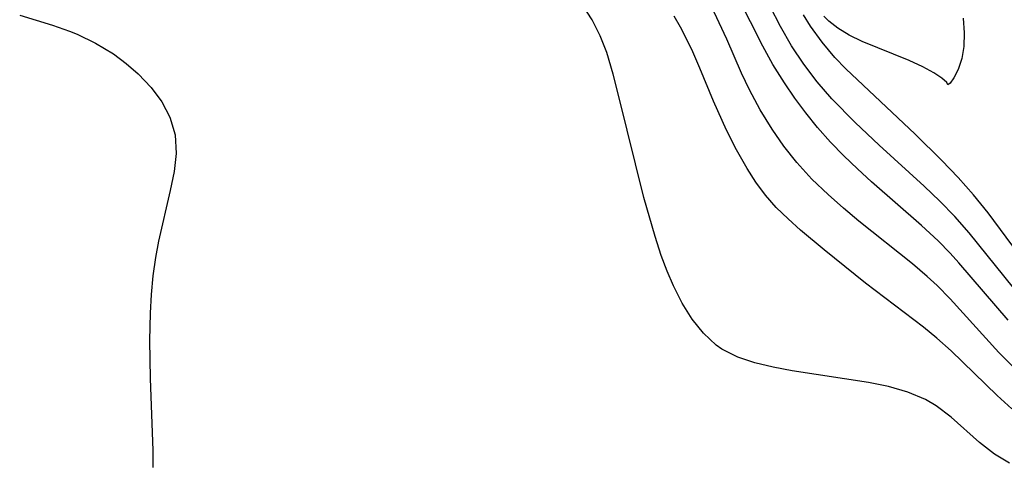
# Model space of a CAD drawing. Header units: metres. Extents: x 1073367 to 1082519, y 1569854 to 1574957.
# Tile 38 of 256: x 1073773 to 1073853, y 1573047 to 1573083. Entities that reach past the tile are written whole.
import ezdxf

# ---------------------------------------------------------------- set-up
doc = ezdxf.new("R2010")
doc.units = ezdxf.units.M
doc.layers.add('CGG_CurvaNivelLidar_v1', color=253, linetype='Continuous', lineweight=30)

msp = doc.modelspace()

# ---------------------------------------------------------------- linework, layer by layer
at = {"layer": 'CGG_CurvaNivelLidar_v1'}
for p, q in [((1073833.4926, 1573080.5503, 62.5), (1073830.7871, 1573085.9236, 62.5)), ((1073819.6758, 1573082.6667, 64), (1073818.8043, 1573083.9907, 64)), ((1073834.9231, 1573082.139, 62), (1073834.095, 1573083.7489, 62)), ((1073773.2557, 1573083.0478, 64), (1073775.9138, 1573082.2453, 64)), ((1073826.8178, 1573082.0775, 63.5), (1073826.2992, 1573082.9765, 63.5)), ((1073830.5744, 1573081.1034, 63), (1073829.553, 1573083.3085, 63)), ((1073837.371, 1573082.1625, 61.5), (1073836.8091, 1573083.0787, 61.5)), ((1073838.8387, 1573082.5795, 61), (1073838.4425, 1573082.9779, 61)), ((1073775.9138, 1573082.2453, 64), (1073777.3, 1573081.7699, 64)), ((1073820.3165, 1573081.3825, 64), (1073819.6758, 1573082.6667, 64)), ((1073835.8259, 1573080.5736, 62), (1073834.9231, 1573082.139, 62)), ((1073838.301, 1573080.8557, 61.5), (1073837.371, 1573082.1625, 61.5)), ((1073839.5913, 1573081.9951, 61), (1073838.8387, 1573082.5795, 61)), ((1073849.7354, 1573082.8073, 61), (1073849.8331, 1573081.6353, 61)), ((1073777.3, 1573081.7699, 64), (1073777.9061, 1573081.5276, 64)), ((1073777.9061, 1573081.5276, 64), (1073779.414, 1573080.7953, 64)), ((1073820.8436, 1573080.0194, 64), (1073820.3165, 1573081.3825, 64)), ((1073827.3357, 1573081.0946, 63.5), (1073826.8178, 1573082.0775, 63.5)), ((1073840.5106, 1573081.4447, 61), (1073839.5913, 1573081.9951, 61)), ((1073841.5486, 1573080.9339, 61), (1073840.5106, 1573081.4447, 61)), ((1073849.8331, 1573081.6353, 61), (1073849.8037, 1573080.5303, 61)), ((1073779.414, 1573080.7953, 64), (1073780.8501, 1573079.9167, 64)), ((1073827.8194, 1573080.0922, 63.5), (1073827.3357, 1573081.0946, 63.5)), ((1073831.7784, 1573078.3537, 63), (1073830.5744, 1573081.1034, 63)), ((1073834.3201, 1573079.0683, 62.5), (1073833.4926, 1573080.5503, 62.5)), ((1073836.8228, 1573079.0761, 62), (1073835.8259, 1573080.5736, 62)), ((1073839.3332, 1573079.6297, 61.5), (1073838.301, 1573080.8557, 61.5)), ((1073845.3655, 1573079.3811, 61), (1073841.5486, 1573080.9339, 61)), ((1073780.8501, 1573079.9167, 64), (1073781.9, 1573079.1454, 64)), ((1073821.3707, 1573078.2765, 64), (1073820.8436, 1573080.0194, 64)), ((1073828.4014, 1573078.7688, 63.5), (1073827.8194, 1573080.0922, 63.5)), ((1073849.8037, 1573080.5303, 61), (1073849.6417, 1573079.5367, 61)), ((1073781.9, 1573079.1454, 64), (1073782.8715, 1573078.3033, 64)), ((1073835.2488, 1573077.5726, 62.5), (1073834.3201, 1573079.0683, 62.5)), ((1073837.9119, 1573077.6456, 62), (1073836.8228, 1573079.0761, 62)), ((1073840.2264, 1573078.7059, 61.5), (1073839.3332, 1573079.6297, 61.5)), ((1073846.4674, 1573078.8735, 61), (1073845.3655, 1573079.3811, 61)), ((1073849.6417, 1573079.5367, 61), (1073849.3431, 1573078.6435, 61)), ((1073782.8715, 1573078.3033, 64), (1073783.9063, 1573077.2052, 64)), ((1073821.8324, 1573076.4741, 64), (1073821.3707, 1573078.2765, 64)), ((1073829.5014, 1573076.0933, 63.5), (1073828.4014, 1573078.7688, 63.5)), ((1073832.4191, 1573077.0015, 63), (1073831.7784, 1573078.3537, 63)), ((1073845.8529, 1573073.3963, 61.5), (1073840.2264, 1573078.7059, 61.5)), ((1073847.3531, 1573078.3815, 61), (1073846.4674, 1573078.8735, 61)), ((1073848.0139, 1573077.9409, 61), (1073847.3531, 1573078.3815, 61)), ((1073849.3431, 1573078.6435, 61), (1073848.9951, 1573077.965, 61)), ((1073836.0947, 1573076.3312, 62.5), (1073835.2488, 1573077.5726, 62.5)), ((1073839.0866, 1573076.2856, 62), (1073837.9119, 1573077.6456, 62)), ((1073848.4119, 1573077.6055, 61), (1073848.0139, 1573077.9409, 61)), ((1073848.5, 1573077.4185, 61), (1073848.4119, 1573077.6055, 61)), ((1073848.6874, 1573077.5416, 61), (1073848.5, 1573077.4185, 61)), ((1073848.9951, 1573077.965, 61), (1073848.6874, 1573077.5416, 61)), ((1073783.9063, 1573077.2052, 64), (1073784.7719, 1573076.0246, 64)), ((1073833.2885, 1573075.3863, 63), (1073832.4191, 1573077.0015, 63)), ((1073784.7719, 1573076.0246, 64), (1073785.432, 1573074.7732, 64)), ((1073823.845, 1573068.2658, 64), (1073821.8324, 1573076.4741, 64)), ((1073830.5459, 1573073.7459, 63.5), (1073829.5014, 1573076.0933, 63.5)), ((1073836.9869, 1573075.1248, 62.5), (1073836.0947, 1573076.3312, 62.5)), ((1073840.9784, 1573074.356, 62), (1073839.0866, 1573076.2856, 62)), ((1073834.2453, 1573073.8247, 63), (1073833.2885, 1573075.3863, 63)), ((1073837.9265, 1573073.9575, 62.5), (1073836.9869, 1573075.1248, 62.5)), ((1073785.432, 1573074.7732, 64), (1073785.8558, 1573073.3536, 64)), ((1073842.9177, 1573072.5181, 62), (1073840.9784, 1573074.356, 62)), ((1073831.3556, 1573072.1499, 63.5), (1073830.5459, 1573073.7459, 63.5)), ((1073835.2029, 1573072.4341, 63), (1073834.2453, 1573073.8247, 63)), ((1073838.9953, 1573072.7533, 62.5), (1073837.9265, 1573073.9575, 62.5)), ((1073848.0224, 1573071.2749, 61.5), (1073845.8529, 1573073.3963, 61.5)), ((1073785.8558, 1573073.3536, 64), (1073785.9389, 1573071.8381, 64)), ((1073840.0681, 1573071.6533, 62.5), (1073838.9953, 1573072.7533, 62.5)), ((1073785.9389, 1573071.8381, 64), (1073785.7757, 1573070.3695, 64)), ((1073832.2308, 1573070.6105, 63.5), (1073831.3556, 1573072.1499, 63.5)), ((1073836.2441, 1573071.1096, 63), (1073835.2029, 1573072.4341, 63)), ((1073846.5836, 1573069.1861, 62), (1073842.9177, 1573072.5181, 62)), ((1073837.4744, 1573069.7696, 63), (1073836.2441, 1573071.1096, 63)), ((1073841.1801, 1573070.5892, 62.5), (1073840.0681, 1573071.6533, 62.5)), ((1073849.3306, 1573069.907, 61.5), (1073848.0224, 1573071.2749, 61.5)), ((1073785.7757, 1573070.3695, 64), (1073785.4676, 1573068.8527, 64)), ((1073832.9364, 1573069.509, 63.5), (1073832.2308, 1573070.6105, 63.5)), ((1073842.3201, 1573069.5524, 62.5), (1073841.1801, 1573070.5892, 62.5)), ((1073833.7092, 1573068.4661, 63.5), (1073832.9364, 1573069.509, 63.5)), ((1073838.7928, 1573068.5041, 63), (1073837.4744, 1573069.7696, 63)), ((1073846.3731, 1573066.0138, 62.5), (1073842.3201, 1573069.5524, 62.5)), ((1073850.5827, 1573068.496, 61.5), (1073849.3306, 1573069.907, 61.5)), ((1073785.4676, 1573068.8527, 64), (1073784.5018, 1573064.7205, 64)), ((1073847.8428, 1573067.9871, 62), (1073846.5836, 1573069.1861, 62)), ((1073824.7604, 1573065.1005, 64), (1073823.845, 1573068.2658, 64)), ((1073834.5895, 1573067.4712, 63.5), (1073833.7092, 1573068.4661, 63.5)), ((1073840.0265, 1573067.4163, 63), (1073838.7928, 1573068.5041, 63)), ((1073849.0691, 1573066.7197, 62), (1073847.8428, 1573067.9871, 62)), ((1073851.7664, 1573067.0398, 61.5), (1073850.5827, 1573068.496, 61.5)), ((1073835.545, 1573066.5334, 63.5), (1073834.5895, 1573067.4712, 63.5)), ((1073841.2959, 1573066.3635, 63), (1073840.0265, 1573067.4163, 63)), ((1073854.228, 1573063.7017, 61.5), (1073851.7664, 1573067.0398, 61.5)), ((1073836.5539, 1573065.6311, 63.5), (1073835.545, 1573066.5334, 63.5)), ((1073845.6453, 1573062.896, 63), (1073841.2959, 1573066.3635, 63)), ((1073850.2309, 1573065.3998, 62), (1073849.0691, 1573066.7197, 62)), ((1073838.468, 1573064.0313, 63.5), (1073836.5539, 1573065.6311, 63.5)), ((1073847.7217, 1573064.7462, 62.5), (1073846.3731, 1573066.0138, 62.5)), ((1073853.8096, 1573060.9354, 62), (1073850.2309, 1573065.3998, 62)), ((1073784.5018, 1573064.7205, 64), (1073784.2591, 1573063.3974, 64)), ((1073825.2717, 1573063.565, 64), (1073824.7604, 1573065.1005, 64)), ((1073848.6934, 1573063.7463, 62.5), (1073847.7217, 1573064.7462, 62.5)), ((1073841.8346, 1573061.3319, 63.5), (1073838.468, 1573064.0313, 63.5)), ((1073784.2591, 1573063.3974, 64), (1073784.0583, 1573061.9164, 64)), ((1073825.7394, 1573062.3082, 64), (1073825.2717, 1573063.565, 64)), ((1073849.3888, 1573062.979, 62.5), (1073848.6934, 1573063.7463, 62.5)), ((1073853.3881, 1573058.3269, 62.5), (1073849.3888, 1573062.979, 62.5)), ((1073826.253, 1573061.0971, 64), (1073825.7394, 1573062.3082, 64)), ((1073846.8185, 1573061.8729, 63), (1073845.6453, 1573062.896, 63)), ((1073784.0583, 1573061.9164, 64), (1073783.92, 1573060.4137, 64)), ((1073847.6244, 1573061.124, 63), (1073846.8185, 1573061.8729, 63)), ((1073826.9591, 1573059.7016, 64), (1073826.253, 1573061.0971, 64)), ((1073846.514, 1573057.7469, 63.5), (1073841.8346, 1573061.3319, 63.5)), ((1073848.6908, 1573060.0477, 63), (1073847.6244, 1573061.124, 63)), ((1073783.92, 1573060.4137, 64), (1073783.8331, 1573058.8953, 64)), ((1073852.6455, 1573055.7048, 63), (1073848.6908, 1573060.0477, 63)), ((1073827.763, 1573058.4172, 64), (1073826.9591, 1573059.7016, 64)), ((1073783.8331, 1573058.8953, 64), (1073783.7818, 1573056.6666, 64)), ((1073828.6781, 1573057.2739, 64), (1073827.763, 1573058.4172, 64)), ((1073847.6137, 1573056.8546, 63.5), (1073846.514, 1573057.7469, 63.5)), ((1073783.7818, 1573056.6666, 64), (1073783.8227, 1573053.6062, 64)), ((1073829.7248, 1573056.3107, 64), (1073828.6781, 1573057.2739, 64)), ((1073848.763, 1573055.8264, 63.5), (1073847.6137, 1573056.8546, 63.5)), ((1073830.1854, 1573055.9868, 64), (1073829.7248, 1573056.3107, 64)), ((1073831.4606, 1573055.3274, 64), (1073830.1854, 1573055.9868, 64)), ((1073852.485, 1573052.2185, 63.5), (1073848.763, 1573055.8264, 63.5)), ((1073832.8582, 1573054.8516, 64), (1073831.4606, 1573055.3274, 64)), ((1073854.503, 1573053.85, 63), (1073852.6455, 1573055.7048, 63)), ((1073834.3429, 1573054.5019, 64), (1073832.8582, 1573054.8516, 64)), ((1073835.8851, 1573054.2293, 64), (1073834.3429, 1573054.5019, 64)), ((1073842.0738, 1573053.2761, 64), (1073835.8851, 1573054.2293, 64)), ((1073783.8227, 1573053.6062, 64), (1073784.0467, 1573047.7464, 64)), ((1073843.6998, 1573052.9372, 64), (1073842.0738, 1573053.2761, 64)), ((1073845.2476, 1573052.4899, 64), (1073843.6998, 1573052.9372, 64)), ((1073846.6827, 1573051.8832, 64), (1073845.2476, 1573052.4899, 64)), ((1073847.5428, 1573051.3757, 64), (1073846.6827, 1573051.8832, 64)), ((1073853.6736, 1573051.1368, 63.5), (1073852.485, 1573052.2185, 63.5)), ((1073848.756, 1573050.4489, 64), (1073847.5428, 1573051.3757, 64)), ((1073851.0525, 1573048.3982, 64), (1073848.756, 1573050.4489, 64)), ((1073852.2883, 1573047.4524, 64), (1073851.0525, 1573048.3982, 64)), ((1073784.0467, 1573047.7464, 64), (1073784.0581, 1573046.3704, 64)), ((1073853.5085, 1573046.739, 64), (1073852.2883, 1573047.4524, 64))]:
    msp.add_line(p, q, dxfattribs=at)

doc.saveas('drawing.dxf')
